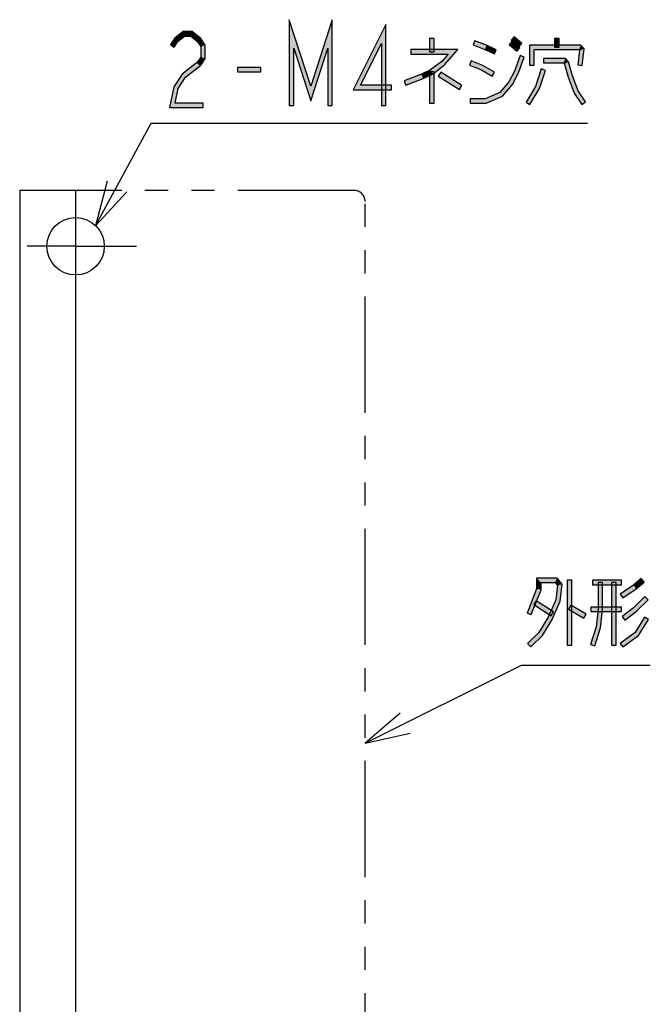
# Model space of a CAD drawing. Header units: millimetres. Extents: x 60 to 816, y 67 to 540.
# Tile 4 of 45: x 107 to 163, y 160 to 248. Entities that reach past the tile are written whole.
import ezdxf

# ---------------------------------------------------------------- set-up
doc = ezdxf.new("R2010")
doc.units = ezdxf.units.MM
doc.header["$LTSCALE"] = 0.327195
doc.linetypes.add('CENTER', pattern=[50.8, 31.75, -6.35, 6.35, -6.35])
doc.linetypes.add('PHANTOM', pattern=[63.5, 31.75, -6.35, 6.35, -6.35, 6.35, -6.35])
for name, color, linetype in [('ALL_DIM', 7, 'Continuous'), ('ALL_NOTE', 7, 'Continuous'), ('DEFAULT_1', 7, 'Continuous'), ('DEFAULT_3', 7, 'Continuous')]:
    doc.layers.add(name, color=color, linetype=linetype)

# ---------------------------------------------------------------- blocks, each defined once
blk = doc.blocks.new('JZB_0016')
at = {"layer": 'ALL_DIM', "color": 2, "linetype": 'Continuous', "lineweight": 25}
for p, q in [((15.36, 130), (15.36, 0)), ((20.36, 130), (20.36, 0))]:
    blk.add_line(p, q, dxfattribs=at)
blk = doc.blocks.new('JZB_0017')
at = {"layer": 'ALL_DIM', "color": 2, "linetype": 'Continuous', "lineweight": 25}
blk.add_line((4, 119.412), (4, 0), dxfattribs=at)

msp = doc.modelspace()

# ---------------------------------------------------------------- hatches: boundary and pattern name
at = {"layer": 'ALL_NOTE', "linetype": 'Continuous', "lineweight": 25}
h = msp.add_hatch(color=2, dxfattribs=at)
h.dxf.hatch_style = 1
h.paths.add_polyline_path([(131.202, 245.715), (131.202, 240.587), (130.802, 240.587), (130.802, 248.258)])
h = msp.add_hatch(color=2, dxfattribs=at)
h.dxf.hatch_style = 1
h.paths.add_polyline_path([(132.722, 241.002), (131.202, 245.715), (130.802, 248.258), (132.722, 242.305)])
h = msp.add_hatch(color=2, dxfattribs=at)
h.dxf.hatch_style = 1
h.paths.add_polyline_path([(134.242, 245.715), (132.722, 241.002), (132.722, 242.305), (134.642, 248.258)])
h = msp.add_hatch(color=2, dxfattribs=at)
h.dxf.hatch_style = 1
h.paths.add_polyline_path([(134.242, 240.587), (134.242, 245.715), (134.642, 248.258), (134.642, 240.587)])
h = msp.add_hatch(color=2, dxfattribs=at)
h.dxf.hatch_style = 1
h.paths.add_polyline_path([(136.526, 241.987), (139.458, 247.831), (139.058, 246.142), (137.174, 242.387)])
h = msp.add_hatch(color=2, dxfattribs=at)
h.dxf.hatch_style = 1
h.paths.add_polyline_path([(139.458, 247.831), (139.458, 240.587), (139.058, 240.587), (139.058, 246.142)])
h = msp.add_hatch(color=2, dxfattribs=at)
h.dxf.hatch_style = 1
h.paths.add_polyline_path([(121.439, 246.787), (120.832, 246.316), (120.533, 246.59), (121.302, 247.187)])
h = msp.add_hatch(color=2, dxfattribs=at)
h.dxf.hatch_style = 1
h.paths.add_polyline_path([(121.99, 246.787), (121.439, 246.787), (121.302, 247.187), (122.127, 247.187)])
h = msp.add_hatch(color=2, dxfattribs=at)
h.dxf.hatch_style = 1
h.paths.add_polyline_path([(122.597, 246.316), (121.99, 246.787), (122.127, 247.187), (122.896, 246.59)])
h = msp.add_hatch(color=2, dxfattribs=at)
h.dxf.hatch_style = 1
h.paths.add_polyline_path([(151.339, 245.836), (150.651, 246.436), (150.914, 246.737), (151.602, 246.137)])
h = msp.add_hatch(color=2, dxfattribs=at)
h.dxf.hatch_style = 1
h.paths.add_polyline_path([(120.832, 246.316), (120.506, 245.812), (120.17, 246.028), (120.533, 246.59)])
h = msp.add_hatch(color=2, dxfattribs=at)
h.dxf.hatch_style = 1
h.paths.add_polyline_path([(122.89, 245.861), (122.597, 246.316), (122.896, 246.59), (123.29, 245.979)])
h = msp.add_hatch(color=2, dxfattribs=at)
h.dxf.hatch_style = 1
h.paths.add_polyline_path([(122.89, 244.912), (122.89, 245.861), (123.29, 245.979), (123.29, 244.794)])
h = msp.add_hatch(color=2, dxfattribs=at)
h.dxf.hatch_style = 1
h.paths.add_polyline_path([(143.358, 245.387), (143.358, 246.587), (143.758, 246.587), (143.758, 245.387)])
h = msp.add_hatch(color=2, dxfattribs=at)
h.dxf.hatch_style = 1
h.paths.add_polyline_path([(148.296, 245.603), (147.27, 246), (147.414, 246.373), (148.453, 245.971)])
h = msp.add_hatch(color=2, dxfattribs=at)
h.dxf.hatch_style = 1
h.paths.add_polyline_path([(149.15, 245.205), (148.296, 245.603), (148.453, 245.971), (149.318, 245.568)])
h = msp.add_hatch(color=2, dxfattribs=at)
h.dxf.hatch_style = 1
h.paths.add_polyline_path([(151.167, 245.436), (150.479, 246.036), (150.742, 246.337), (151.43, 245.737)])
h = msp.add_hatch(color=2, dxfattribs=at)
h.dxf.hatch_style = 1
h.paths.add_polyline_path([(152.702, 245.587), (152.702, 244.187), (152.302, 244.187), (152.302, 245.987)])
h = msp.add_hatch(color=2, dxfattribs=at)
h.dxf.hatch_style = 1
h.paths.add_polyline_path([(156.71, 245.587), (152.702, 245.587), (152.302, 245.987), (156.894, 245.987)])
h = msp.add_hatch(color=2, dxfattribs=at)
h.dxf.hatch_style = 1
h.paths.add_polyline_path([(154.938, 246.587), (154.938, 245.787), (154.538, 245.787), (154.538, 246.587)])
h = msp.add_hatch(color=2, dxfattribs=at)
h.dxf.hatch_style = 1
h.paths.add_polyline_path([(156.765, 245.523), (156.71, 245.587), (156.894, 245.987), (157.183, 245.65)])
h = msp.add_hatch(color=2, dxfattribs=at)
h.dxf.hatch_style = 1
h.paths.add_polyline_path([(145.014, 245.187), (141.666, 245.187), (141.666, 245.587), (145.886, 245.587)])
h = msp.add_hatch(color=2, dxfattribs=at)
h.dxf.hatch_style = 1
h.paths.add_polyline_path([(144.452, 244.532), (145.014, 245.187), (145.886, 245.587), (144.729, 244.241)])
h = msp.add_hatch(color=2, dxfattribs=at)
h.dxf.hatch_style = 1
h.paths.add_polyline_path([(151.83, 244.917), (151.31, 243.506), (150.943, 243.667), (151.454, 245.056)])
h = msp.add_hatch(color=2, dxfattribs=at)
h.dxf.hatch_style = 1
h.paths.add_polyline_path([(156.604, 244.211), (156.765, 245.523), (157.183, 245.65), (157.001, 244.162)])
h = msp.add_hatch(color=2, dxfattribs=at)
h.dxf.hatch_style = 1
h.paths.add_polyline_path([(121.221, 243.39), (122.624, 244.478), (122.869, 244.162), (121.52, 243.116)])
h = msp.add_hatch(color=2, dxfattribs=at)
h.dxf.hatch_style = 1
h.paths.add_polyline_path([(122.578, 244.428), (122.89, 244.912), (123.29, 244.794), (122.914, 244.212)])
h = msp.add_hatch(color=2, dxfattribs=at)
h.dxf.hatch_style = 1
h.paths.add_polyline_path([(143.453, 243.758), (144.452, 244.532), (144.729, 244.241), (143.663, 243.415)])
h = msp.add_hatch(color=2, dxfattribs=at)
h.dxf.hatch_style = 1
h.paths.add_polyline_path([(147.943, 243.806), (146.926, 244.2), (147.07, 244.573), (148.117, 244.167)])
h = msp.add_hatch(color=2, dxfattribs=at)
h.dxf.hatch_style = 1
h.paths.add_polyline_path([(148.962, 243.214), (147.943, 243.806), (148.117, 244.167), (149.163, 243.56)])
h = msp.add_hatch(color=2, dxfattribs=at)
h.dxf.hatch_style = 1
h.paths.add_polyline_path([(155.334, 244.387), (153.534, 244.387), (153.534, 244.787), (155.518, 244.787)])
h = msp.add_hatch(color=2, dxfattribs=at)
h.dxf.hatch_style = 1
h.paths.add_polyline_path([(155.418, 244.289), (155.334, 244.387), (155.518, 244.787), (155.778, 244.484)])
h = msp.add_hatch(color=2, dxfattribs=at)
h.dxf.hatch_style = 1
h.paths.add_polyline_path([(155.752, 243.124), (155.418, 244.289), (155.778, 244.484), (156.132, 243.249)])
h = msp.add_hatch(color=2, dxfattribs=at)
h.dxf.hatch_style = 1
h.paths.add_polyline_path([(120.494, 242.264), (121.221, 243.39), (121.52, 243.116), (120.87, 242.109)])
h = msp.add_hatch(color=2, dxfattribs=at)
h.dxf.hatch_style = 1
h.paths.add_polyline_path([(128.25, 243.587), (126.186, 243.587), (126.186, 243.987), (128.25, 243.987)])
h = msp.add_hatch(color=2, dxfattribs=at)
h.dxf.hatch_style = 1
h.paths.add_polyline_path([(141.078, 242.773), (142.62, 243.371), (142.777, 243.003), (141.222, 242.4)])
h = msp.add_hatch(color=2, dxfattribs=at)
h.dxf.hatch_style = 1
h.paths.add_polyline_path([(142.62, 243.371), (143.453, 243.758), (143.663, 243.415), (142.777, 243.003)])
h = msp.add_hatch(color=2, dxfattribs=at)
h.dxf.hatch_style = 1
h.paths.add_polyline_path([(143.358, 240.787), (143.358, 243.587), (143.758, 243.587), (143.758, 240.787)])
h = msp.add_hatch(color=2, dxfattribs=at)
h.dxf.hatch_style = 1
h.paths.add_polyline_path([(146.031, 242.018), (144.139, 243.218), (144.353, 243.556), (146.245, 242.356)])
h = msp.add_hatch(color=2, dxfattribs=at)
h.dxf.hatch_style = 1
h.paths.add_polyline_path([(151.31, 243.506), (150.777, 242.474), (150.443, 242.699), (150.943, 243.667)])
h = msp.add_hatch(color=2, dxfattribs=at)
h.dxf.hatch_style = 1
h.paths.add_polyline_path([(152.835, 242.271), (153.344, 243.848), (153.724, 243.725), (153.201, 242.102)])
h = msp.add_hatch(color=2, dxfattribs=at)
h.dxf.hatch_style = 1
h.paths.add_polyline_path([(156.279, 241.694), (155.752, 243.124), (156.132, 243.249), (156.637, 241.879)])
h = msp.add_hatch(color=2, dxfattribs=at)
h.dxf.hatch_style = 1
h.paths.add_polyline_path([(139.946, 241.987), (136.526, 241.987), (137.174, 242.387), (139.946, 242.387)])
h = msp.add_hatch(color=2, dxfattribs=at)
h.dxf.hatch_style = 1
h.paths.add_polyline_path([(150.777, 242.474), (149.872, 241.422), (149.628, 241.752), (150.443, 242.699)])
h = msp.add_hatch(color=2, dxfattribs=at)
h.dxf.hatch_style = 1
h.paths.add_polyline_path([(120.091, 240.387), (120.494, 242.264), (120.87, 242.109), (120.586, 240.787)])
h = msp.add_hatch(color=2, dxfattribs=at)
h.dxf.hatch_style = 1
h.paths.add_polyline_path([(149.872, 241.422), (148.416, 240.787), (148.332, 241.187), (149.628, 241.752)])
h = msp.add_hatch(color=2, dxfattribs=at)
h.dxf.hatch_style = 1
h.paths.add_polyline_path([(151.988, 240.891), (152.835, 242.271), (153.201, 242.102), (152.329, 240.682)])
h = msp.add_hatch(color=2, dxfattribs=at)
h.dxf.hatch_style = 1
h.paths.add_polyline_path([(156.981, 240.673), (156.279, 241.694), (156.637, 241.879), (157.311, 240.9)])
h = msp.add_hatch(color=2, dxfattribs=at)
h.dxf.hatch_style = 1
h.paths.add_polyline_path([(123.09, 240.387), (120.091, 240.387), (120.586, 240.787), (123.09, 240.787)])
h = msp.add_hatch(color=2, dxfattribs=at)
h.dxf.hatch_style = 1
h.paths.add_polyline_path([(148.416, 240.787), (146.998, 240.787), (146.998, 241.187), (148.332, 241.187)])
h = msp.add_hatch(color=2, dxfattribs=at)
h.dxf.hatch_style = 1
h.paths.add_polyline_path([(153.324, 197.896), (153.324, 197.258), (152.924, 197.333), (152.924, 198.296)])
h = msp.add_hatch(color=2, dxfattribs=at)
h.dxf.hatch_style = 1
h.paths.add_polyline_path([(154.58, 197.896), (153.324, 197.896), (152.924, 198.296), (154.764, 198.296)])
h = msp.add_hatch(color=2, dxfattribs=at)
h.dxf.hatch_style = 1
h.paths.add_polyline_path([(154.807, 197.632), (154.58, 197.896), (154.764, 198.296), (155.225, 197.759)])
h = msp.add_hatch(color=2, dxfattribs=at)
h.dxf.hatch_style = 1
h.paths.add_polyline_path([(162.543, 197.945), (161.846, 197.336), (161.602, 197.655), (162.281, 198.246)])
h = msp.add_hatch(color=2, dxfattribs=at)
h.dxf.hatch_style = 1
h.paths.add_polyline_path([(154.649, 196.348), (154.807, 197.632), (155.225, 197.759), (155.039, 196.243)])
h = msp.add_hatch(color=2, dxfattribs=at)
h.dxf.hatch_style = 1
h.paths.add_polyline_path([(155.676, 192.296), (155.676, 198.096), (156.076, 198.096), (156.076, 192.296)])
h = msp.add_hatch(color=2, dxfattribs=at)
h.dxf.hatch_style = 1
h.paths.add_polyline_path([(160.52, 197.696), (157.94, 197.696), (157.94, 198.096), (160.52, 198.096)])
h = msp.add_hatch(color=2, dxfattribs=at)
h.dxf.hatch_style = 1
h.paths.add_polyline_path([(158.428, 195.506), (158.428, 197.896), (158.828, 197.896), (158.828, 195.485)])
h = msp.add_hatch(color=2, dxfattribs=at)
h.dxf.hatch_style = 1
h.paths.add_polyline_path([(159.632, 192.296), (159.632, 197.896), (160.032, 197.896), (160.032, 192.296)])
h = msp.add_hatch(color=2, dxfattribs=at)
h.dxf.hatch_style = 1
h.paths.add_polyline_path([(161.846, 197.336), (160.631, 196.529), (160.409, 196.862), (161.602, 197.655)])
h = msp.add_hatch(color=2, dxfattribs=at)
h.dxf.hatch_style = 1
h.paths.add_polyline_path([(153.324, 197.258), (152.45, 195.023), (152.078, 195.168), (152.924, 197.333)])
h = msp.add_hatch(color=2, dxfattribs=at)
h.dxf.hatch_style = 1
h.paths.add_polyline_path([(161.593, 195.647), (162.617, 196.639), (162.895, 196.352), (161.855, 195.344)])
h = msp.add_hatch(color=2, dxfattribs=at)
h.dxf.hatch_style = 1
h.paths.add_polyline_path([(154.22, 194.928), (152.672, 195.928), (152.889, 196.264), (154.437, 195.264)])
h = msp.add_hatch(color=2, dxfattribs=at)
h.dxf.hatch_style = 1
h.paths.add_polyline_path([(153.978, 194.788), (154.649, 196.348), (155.039, 196.243), (154.334, 194.603)])
h = msp.add_hatch(color=2, dxfattribs=at)
h.dxf.hatch_style = 1
h.paths.add_polyline_path([(157.152, 194.723), (155.776, 195.523), (155.977, 195.869), (157.353, 195.069)])
h = msp.add_hatch(color=2, dxfattribs=at)
h.dxf.hatch_style = 1
h.paths.add_polyline_path([(157.768, 195.696), (160.52, 195.696), (160.52, 195.296), (157.768, 195.296)])
h = msp.add_hatch(color=2, dxfattribs=at)
h.dxf.hatch_style = 1
h.paths.add_polyline_path([(160.57, 194.854), (161.593, 195.647), (161.855, 195.344), (160.815, 194.538)])
h = msp.add_hatch(color=2, dxfattribs=at)
h.dxf.hatch_style = 1
h.paths.add_polyline_path([(153.139, 193.422), (153.978, 194.788), (154.334, 194.603), (153.453, 193.17)])
h = msp.add_hatch(color=2, dxfattribs=at)
h.dxf.hatch_style = 1
h.paths.add_polyline_path([(158.259, 193.937), (158.428, 195.506), (158.828, 195.485), (158.653, 193.854)])
h = msp.add_hatch(color=2, dxfattribs=at)
h.dxf.hatch_style = 1
h.paths.add_polyline_path([(161.746, 193.434), (162.586, 194.8), (162.926, 194.591), (162.046, 193.157)])
h = msp.add_hatch(color=2, dxfattribs=at)
h.dxf.hatch_style = 1
h.paths.add_polyline_path([(157.75, 192.357), (158.259, 193.937), (158.653, 193.854), (158.13, 192.234)])
h = msp.add_hatch(color=2, dxfattribs=at)
h.dxf.hatch_style = 1
h.paths.add_polyline_path([(152.125, 192.439), (153.139, 193.422), (153.453, 193.17), (152.403, 192.152)])
h = msp.add_hatch(color=2, dxfattribs=at)
h.dxf.hatch_style = 1
h.paths.add_polyline_path([(160.402, 192.457), (161.746, 193.434), (162.046, 193.157), (160.638, 192.134)])

# ---------------------------------------------------------------- linework, layer by layer
at = {"color": 7, "linetype": 'Continuous', "lineweight": 25}
msp.add_circle((111.692, 227.987), 2.57, dxfattribs=at)
at = {"layer": 'ALL_NOTE', "color": 2, "linetype": 'Continuous', "lineweight": 25}
for p, q in [((130.802, 248.258), (130.802, 240.587)), ((132.722, 242.305), (130.802, 248.258)), ((134.642, 248.258), (132.722, 242.305)), ((134.642, 240.587), (134.642, 248.258)), ((139.458, 247.831), (136.526, 241.987)), ((139.458, 240.587), (139.458, 247.831)), ((121.302, 247.187), (120.533, 246.59)), ((120.832, 246.316), (121.439, 246.787)), ((122.127, 247.187), (121.302, 247.187)), ((121.439, 246.787), (121.99, 246.787)), ((121.99, 246.787), (122.597, 246.316)), ((122.896, 246.59), (122.127, 247.187)), ((150.914, 246.737), (150.651, 246.436)), ((151.602, 246.137), (150.914, 246.737)), ((120.533, 246.59), (120.17, 246.028)), ((120.17, 246.028), (120.506, 245.812)), ((120.506, 245.812), (120.832, 246.316)), ((122.597, 246.316), (122.89, 245.861)), ((122.89, 245.861), (122.89, 244.912)), ((123.29, 245.979), (122.896, 246.59)), ((123.29, 244.794), (123.29, 245.979)), ((137.174, 242.387), (139.058, 246.142)), ((139.058, 246.142), (139.058, 240.587)), ((143.358, 246.587), (143.358, 245.387)), ((143.758, 246.587), (143.358, 246.587)), ((143.758, 245.387), (143.758, 246.587)), ((147.414, 246.373), (147.27, 246)), ((147.27, 246), (148.296, 245.603)), ((148.453, 245.971), (147.414, 246.373)), ((149.318, 245.568), (148.453, 245.971)), ((150.742, 246.337), (150.479, 246.036)), ((150.479, 246.036), (151.167, 245.436)), ((150.651, 246.436), (151.339, 245.836)), ((151.43, 245.737), (150.742, 246.337)), ((151.339, 245.836), (151.602, 246.137)), ((152.302, 245.987), (152.302, 244.187)), ((156.894, 245.987), (152.302, 245.987)), ((154.538, 246.587), (154.538, 245.787)), ((154.938, 246.587), (154.538, 246.587)), ((154.938, 245.787), (154.938, 246.587)), ((157.183, 245.65), (156.894, 245.987)), ((131.202, 240.587), (131.202, 245.715)), ((131.202, 245.715), (132.722, 241.002)), ((132.722, 241.002), (134.242, 245.715)), ((134.242, 245.715), (134.242, 240.587)), ((145.886, 245.587), (141.666, 245.587)), ((141.666, 245.587), (141.666, 245.187)), ((141.666, 245.187), (145.014, 245.187)), ((143.358, 245.387), (143.758, 245.387)), ((145.014, 245.187), (144.452, 244.532)), ((144.729, 244.241), (145.886, 245.587)), ((148.296, 245.603), (149.15, 245.205)), ((149.15, 245.205), (149.318, 245.568)), ((151.454, 245.056), (150.943, 243.667)), ((151.167, 245.436), (151.43, 245.737)), ((151.31, 243.506), (151.83, 244.917)), ((151.83, 244.917), (151.454, 245.056)), ((152.702, 244.187), (152.702, 245.587)), ((152.702, 245.587), (156.71, 245.587)), ((154.538, 245.787), (154.938, 245.787)), ((156.765, 245.523), (156.604, 244.211)), ((156.71, 245.587), (156.765, 245.523)), ((157.001, 244.162), (157.183, 245.65)), ((122.624, 244.478), (121.221, 243.39)), ((121.52, 243.116), (122.869, 244.162)), ((122.89, 244.912), (122.578, 244.428)), ((122.578, 244.428), (122.914, 244.212)), ((122.869, 244.162), (122.624, 244.478)), ((122.914, 244.212), (123.29, 244.794)), ((144.452, 244.532), (143.453, 243.758)), ((143.663, 243.415), (144.729, 244.241)), ((147.07, 244.573), (146.926, 244.2)), ((146.926, 244.2), (147.943, 243.806)), ((148.117, 244.167), (147.07, 244.573)), ((149.163, 243.56), (148.117, 244.167)), ((152.302, 244.187), (152.702, 244.187)), ((155.518, 244.787), (153.534, 244.787)), ((153.534, 244.787), (153.534, 244.387)), ((153.534, 244.387), (155.334, 244.387)), ((155.334, 244.387), (155.418, 244.289)), ((155.418, 244.289), (155.752, 243.124)), ((155.778, 244.484), (155.518, 244.787)), ((156.132, 243.249), (155.778, 244.484)), ((156.604, 244.211), (157.001, 244.162)), ((121.221, 243.39), (120.494, 242.264)), ((128.25, 243.987), (126.186, 243.987)), ((126.186, 243.987), (126.186, 243.587)), ((126.186, 243.587), (128.25, 243.587)), ((128.25, 243.587), (128.25, 243.987)), ((142.62, 243.371), (141.078, 242.773)), ((143.453, 243.758), (142.62, 243.371)), ((142.777, 243.003), (143.663, 243.415)), ((143.358, 243.587), (143.358, 240.787)), ((143.758, 243.587), (143.358, 243.587)), ((143.758, 240.787), (143.758, 243.587)), ((144.353, 243.556), (144.139, 243.218)), ((144.139, 243.218), (146.031, 242.018)), ((146.245, 242.356), (144.353, 243.556)), ((147.943, 243.806), (148.962, 243.214)), ((148.962, 243.214), (149.163, 243.56)), ((150.943, 243.667), (150.443, 242.699)), ((150.777, 242.474), (151.31, 243.506)), ((153.344, 243.848), (152.835, 242.271)), ((153.201, 242.102), (153.724, 243.725)), ((153.724, 243.725), (153.344, 243.848)), ((156.637, 241.879), (156.132, 243.249)), ((120.87, 242.109), (121.52, 243.116)), ((139.946, 242.387), (137.174, 242.387)), ((139.946, 241.987), (139.946, 242.387)), ((141.078, 242.773), (141.222, 242.4)), ((141.222, 242.4), (142.777, 243.003)), ((146.031, 242.018), (146.245, 242.356)), ((150.443, 242.699), (149.628, 241.752)), ((149.872, 241.422), (150.777, 242.474)), ((155.752, 243.124), (156.279, 241.694)), ((120.494, 242.264), (120.091, 240.387)), ((120.586, 240.787), (120.87, 242.109)), ((136.526, 241.987), (139.946, 241.987)), ((149.628, 241.752), (148.332, 241.187)), ((148.416, 240.787), (149.872, 241.422)), ((152.835, 242.271), (151.988, 240.891)), ((152.329, 240.682), (153.201, 242.102)), ((156.279, 241.694), (156.981, 240.673)), ((157.311, 240.9), (156.637, 241.879)), ((123.09, 240.787), (120.586, 240.787)), ((123.09, 240.387), (123.09, 240.787)), ((130.802, 240.587), (131.202, 240.587)), ((134.242, 240.587), (134.642, 240.587)), ((139.058, 240.587), (139.458, 240.587)), ((143.358, 240.787), (143.758, 240.787)), ((148.332, 241.187), (146.998, 241.187)), ((146.998, 241.187), (146.998, 240.787)), ((146.998, 240.787), (148.416, 240.787)), ((151.988, 240.891), (152.329, 240.682)), ((156.981, 240.673), (157.311, 240.9)), ((120.091, 240.387), (123.09, 240.387)), ((113.485, 229.827), (118.462, 238.987)), ((118.462, 238.987), (118.962, 238.987)), ((118.962, 238.987), (157.49, 238.987)), ((152.924, 198.296), (152.924, 197.333)), ((154.764, 198.296), (152.924, 198.296)), ((155.225, 197.759), (154.764, 198.296)), ((162.281, 198.246), (161.602, 197.655)), ((162.543, 197.945), (162.281, 198.246)), ((153.324, 197.258), (153.324, 197.896)), ((153.324, 197.896), (154.58, 197.896)), ((154.58, 197.896), (154.807, 197.632)), ((154.807, 197.632), (154.649, 196.348)), ((155.039, 196.243), (155.225, 197.759)), ((155.676, 198.096), (155.676, 192.296)), ((156.076, 198.096), (155.676, 198.096)), ((156.076, 192.296), (156.076, 198.096)), ((160.52, 198.096), (157.94, 198.096)), ((157.94, 198.096), (157.94, 197.696)), ((157.94, 197.696), (160.52, 197.696)), ((158.428, 197.896), (158.428, 195.506)), ((158.828, 197.896), (158.428, 197.896)), ((158.828, 195.485), (158.828, 197.896)), ((159.632, 197.896), (159.632, 192.296)), ((160.032, 197.896), (159.632, 197.896)), ((160.032, 192.296), (160.032, 197.896)), ((161.602, 197.655), (160.409, 196.862)), ((160.52, 197.696), (160.52, 198.096)), ((161.846, 197.336), (162.543, 197.945)), ((152.924, 197.333), (152.078, 195.168)), ((152.45, 195.023), (153.324, 197.258)), ((160.409, 196.862), (160.631, 196.529)), ((160.631, 196.529), (161.846, 197.336)), ((162.617, 196.639), (161.593, 195.647)), ((162.895, 196.352), (162.617, 196.639)), ((152.889, 196.264), (152.672, 195.928)), ((152.672, 195.928), (154.22, 194.928)), ((154.437, 195.264), (152.889, 196.264)), ((154.649, 196.348), (153.978, 194.788)), ((154.334, 194.603), (155.039, 196.243)), ((155.977, 195.869), (155.776, 195.523)), ((157.353, 195.069), (155.977, 195.869)), ((160.52, 195.696), (157.768, 195.696)), ((157.768, 195.696), (157.768, 195.296)), ((160.52, 195.296), (160.52, 195.696)), ((161.593, 195.647), (160.57, 194.854)), ((161.855, 195.344), (162.895, 196.352)), ((152.078, 195.168), (152.45, 195.023)), ((153.978, 194.788), (153.139, 193.422)), ((154.22, 194.928), (154.437, 195.264)), ((155.776, 195.523), (157.152, 194.723)), ((157.152, 194.723), (157.353, 195.069)), ((157.768, 195.296), (160.52, 195.296)), ((158.428, 195.506), (158.259, 193.937)), ((158.653, 193.854), (158.828, 195.485)), ((160.57, 194.854), (160.815, 194.538)), ((160.815, 194.538), (161.855, 195.344)), ((162.586, 194.8), (161.746, 193.434)), ((162.926, 194.591), (162.586, 194.8)), ((153.453, 193.17), (154.334, 194.603)), ((158.259, 193.937), (157.75, 192.357)), ((158.13, 192.234), (158.653, 193.854)), ((162.046, 193.157), (162.926, 194.591)), ((153.139, 193.422), (152.125, 192.439)), ((152.403, 192.152), (153.453, 193.17)), ((161.746, 193.434), (160.402, 192.457)), ((160.638, 192.134), (162.046, 193.157)), ((152.125, 192.439), (152.403, 192.152)), ((155.676, 192.296), (156.076, 192.296)), ((157.75, 192.357), (158.13, 192.234)), ((159.632, 192.296), (160.032, 192.296)), ((160.402, 192.457), (160.638, 192.134)), ((137.592, 183.536), (151.592, 190.496)), ((151.592, 190.496), (152.092, 190.496)), ((152.092, 190.496), (163.1, 190.496))]:
    msp.add_line(p, q, dxfattribs=at)
for points in [[(114.516, 233.819), (113.485, 229.827), (116.274, 232.864)], [(140.729, 186.212), (137.592, 183.536), (141.619, 184.421)]]:
    msp.add_lwpolyline(points, dxfattribs=at)
at = {"layer": 'DEFAULT_1', "color": 7, "linetype": 'CENTER', "lineweight": 25}
for p, q in [((111.692, 232.987), (111.692, 222.399)), ((111.692, 227.987), (107.349, 227.987)), ((111.692, 227.987), (117.14, 227.987))]:
    msp.add_line(p, q, dxfattribs=at)
at = {"layer": 'DEFAULT_3', "color": 8, "linetype": 'PHANTOM', "lineweight": 25}
for p, q in [((106.692, 232.987), (106.692, 119.987)), ((136.592, 232.987), (106.692, 232.987)), ((137.592, 129.987), (137.592, 231.987))]:
    msp.add_line(p, q, dxfattribs=at)
msp.add_arc((136.592, 231.987), 1, 0, 90, dxfattribs=at)

# ---------------------------------------------------------------- block references
for name, p in [('JZB_0016', (91.332, 100.987)), ('JZB_0017', (107.692, 100.987))]:
    msp.add_blockref(name, p)

doc.saveas('drawing.dxf')
